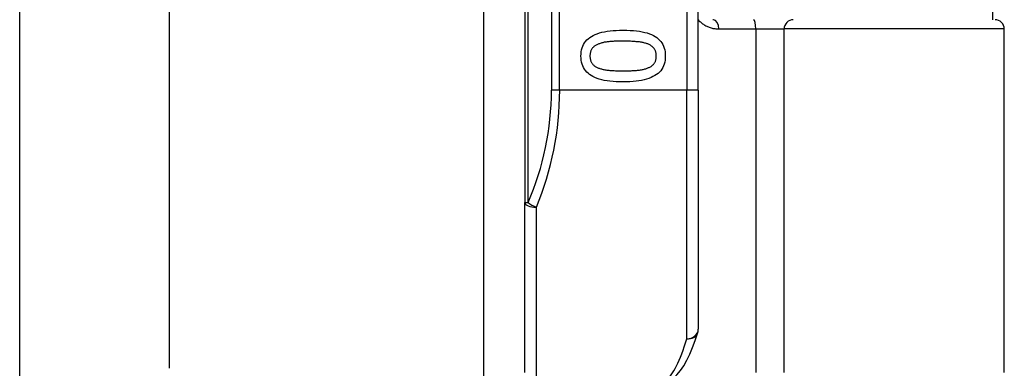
# Model space of a CAD drawing. Header units: inches. Extents: x 6 to 173, y 11 to 93.
# Tile 72 of 214: x 39.801 to 41.477, y 32.003 to 32.596. Entities that reach past the tile are written whole.
import ezdxf

# ---------------------------------------------------------------- set-up
doc = ezdxf.new("R2010")
doc.units = ezdxf.units.IN
doc.header["$MEASUREMENT"] = 0
doc.layers.add('Visible Edges(ANSI)', color=7, linetype='Continuous', lineweight=25)
doc.layers.add('Visible Tangent Edges(ANSI)', color=7, linetype='Continuous', lineweight=25)

msp = doc.modelspace()

# ---------------------------------------------------------------- linework, layer by layer
at = {"layer": 'Visible Edges(ANSI)'}
for p, q in [((39.8014, 36.8385), (39.8014, 31.9167)), ((40.0556, 36.7525), (40.0556, 32.0027)), ((40.6609, 34.1668), (40.6609, 32.2846)), ((40.9562, 32.4757), (40.9562, 33.9757)), ((40.5913, 29.7941), (40.5913, 32.7898)), ((41.4574, 32.5958), (41.4574, 32.6102)), ((41.4769, 31.9954), (41.4769, 32.5801)), ((40.9562, 32.4757), (40.9562, 32.0695)), ((40.6609, 31.9954), (40.6609, 32.2846))]:
    msp.add_line(p, q, dxfattribs=at)
at = {"layer": 'Visible Edges(ANSI)', "flags": 128}
for points in [[(40.982, 32.5958), (40.9808, 32.5958)], [(40.7566, 32.5339), (40.7567, 32.5376), (40.7571, 32.5412), (40.7577, 32.5445), (40.7586, 32.5477), (40.7597, 32.5508), (40.761, 32.5537), (40.7626, 32.5564), (40.7645, 32.5589), (40.7666, 32.5613), (40.7689, 32.5635), (40.7715, 32.5655), (40.7743, 32.5674), (40.7774, 32.5691), (40.7807, 32.5706), (40.7843, 32.572), (40.7882, 32.5733), (40.7923, 32.5744), (40.7967, 32.5753), (40.8013, 32.5762), (40.8062, 32.5768), (40.8113, 32.5773), (40.8167, 32.5777), (40.8224, 32.5779), (40.8283, 32.578)], [(40.8283, 32.578), (40.8344, 32.5779), (40.8402, 32.5777), (40.8457, 32.5773), (40.8509, 32.5768), (40.8559, 32.5761), (40.8606, 32.5753), (40.865, 32.5743), (40.8691, 32.5732), (40.873, 32.572), (40.8765, 32.5705), (40.8798, 32.569), (40.8828, 32.5672), (40.8856, 32.5654), (40.8881, 32.5633), (40.8904, 32.5611), (40.8924, 32.5587), (40.8942, 32.5562), (40.8958, 32.5535), (40.8971, 32.5507), (40.8982, 32.5476), (40.899, 32.5444), (40.8996, 32.5411), (40.9, 32.5376), (40.9001, 32.5339)], [(40.8283, 32.5593), (40.8259, 32.5592), (40.8236, 32.5592), (40.8213, 32.5592), (40.8192, 32.5592), (40.817, 32.5591), (40.815, 32.559), (40.813, 32.559), (40.8111, 32.5589), (40.8092, 32.5588), (40.8074, 32.5586), (40.8057, 32.5585), (40.8041, 32.5584), (40.8025, 32.5582), (40.8009, 32.558), (40.7993, 32.5578), (40.7978, 32.5575), (40.7963, 32.5573), (40.7949, 32.557), (40.7935, 32.5566), (40.7921, 32.5563), (40.7907, 32.5559), (40.7893, 32.5555), (40.788, 32.555), (40.7868, 32.5546)], [(40.8703, 32.5545), (40.8691, 32.5549), (40.8678, 32.5553), (40.8665, 32.5557), (40.8652, 32.5561), (40.8638, 32.5565), (40.8623, 32.5568), (40.8608, 32.5571), (40.8593, 32.5574), (40.8577, 32.5576), (40.856, 32.5579), (40.8543, 32.5581), (40.8525, 32.5582), (40.8507, 32.5584), (40.8489, 32.5586), (40.847, 32.5587), (40.8451, 32.5588), (40.8431, 32.5589), (40.8411, 32.559), (40.8391, 32.5591), (40.837, 32.5591), (40.8349, 32.5592), (40.8327, 32.5592), (40.8305, 32.5592), (40.8283, 32.5593)], [(40.7868, 32.5546), (40.7856, 32.5541), (40.7845, 32.5536), (40.7834, 32.5531), (40.7824, 32.5525), (40.7814, 32.5519), (40.7804, 32.5513), (40.7795, 32.5507), (40.7787, 32.55), (40.7779, 32.5493), (40.7771, 32.5485), (40.7764, 32.5477), (40.7758, 32.5469), (40.7751, 32.5461), (40.7746, 32.5452), (40.7741, 32.5442), (40.7736, 32.5433), (40.7732, 32.5422), (40.7729, 32.5412), (40.7726, 32.5401), (40.7723, 32.5389), (40.7721, 32.5377), (40.772, 32.5365), (40.7719, 32.5352), (40.7719, 32.5339)], [(40.8848, 32.5339), (40.8848, 32.5352), (40.8847, 32.5364), (40.8846, 32.5376), (40.8844, 32.5387), (40.8842, 32.5399), (40.8839, 32.5409), (40.8836, 32.542), (40.8832, 32.543), (40.8828, 32.5439), (40.8823, 32.5448), (40.8818, 32.5457), (40.8812, 32.5466), (40.8805, 32.5474), (40.8799, 32.5482), (40.8791, 32.5489), (40.8784, 32.5497), (40.8775, 32.5504), (40.8766, 32.551), (40.8757, 32.5517), (40.8747, 32.5523), (40.8737, 32.5529), (40.8726, 32.5534), (40.8715, 32.554), (40.8703, 32.5545)], [(40.8284, 32.4899), (40.8224, 32.49), (40.8166, 32.4902), (40.8111, 32.4906), (40.8059, 32.4911), (40.8009, 32.4918), (40.7963, 32.4926), (40.7919, 32.4936), (40.7877, 32.4947), (40.7839, 32.496), (40.7803, 32.4974), (40.777, 32.499), (40.774, 32.5007), (40.7712, 32.5026), (40.7687, 32.5046), (40.7664, 32.5068), (40.7643, 32.5092), (40.7625, 32.5117), (40.761, 32.5144), (40.7596, 32.5172), (40.7585, 32.5202), (40.7577, 32.5234), (40.7571, 32.5267), (40.7567, 32.5302), (40.7566, 32.5339)], [(40.7719, 32.5339), (40.7719, 32.5327), (40.772, 32.5314), (40.7721, 32.5303), (40.7723, 32.5291), (40.7725, 32.528), (40.7728, 32.527), (40.7731, 32.5259), (40.7735, 32.5249), (40.7739, 32.524), (40.7744, 32.5231), (40.775, 32.5222), (40.7755, 32.5213), (40.7762, 32.5205), (40.7768, 32.5197), (40.7776, 32.519), (40.7784, 32.5183), (40.7792, 32.5176), (40.7801, 32.5169), (40.781, 32.5163), (40.782, 32.5157), (40.783, 32.5151), (40.7841, 32.5146), (40.7852, 32.5141), (40.7864, 32.5136)], [(40.9001, 32.5339), (40.9, 32.5302), (40.8996, 32.5267), (40.899, 32.5233), (40.8981, 32.5201), (40.897, 32.5171), (40.8956, 32.5142), (40.894, 32.5115), (40.8922, 32.509), (40.8901, 32.5067), (40.8877, 32.5045), (40.8851, 32.5024), (40.8822, 32.5006), (40.8791, 32.4989), (40.8758, 32.4973), (40.8722, 32.4959), (40.8683, 32.4946), (40.8642, 32.4935), (40.8598, 32.4926), (40.8552, 32.4918), (40.8504, 32.4911), (40.8453, 32.4906), (40.8399, 32.4902), (40.8343, 32.49), (40.8284, 32.4899)], [(40.8705, 32.5137), (40.8717, 32.5142), (40.8728, 32.5147), (40.8738, 32.5152), (40.8748, 32.5158), (40.8758, 32.5164), (40.8767, 32.517), (40.8776, 32.5177), (40.8784, 32.5183), (40.8791, 32.519), (40.8799, 32.5198), (40.8805, 32.5205), (40.8812, 32.5213), (40.8818, 32.5222), (40.8823, 32.523), (40.8828, 32.524), (40.8832, 32.5249), (40.8836, 32.5259), (40.8839, 32.5269), (40.8842, 32.528), (40.8844, 32.5291), (40.8846, 32.5302), (40.8847, 32.5314), (40.8848, 32.5326), (40.8848, 32.5339)], [(40.7864, 32.5136), (40.7876, 32.5131), (40.7888, 32.5127), (40.7901, 32.5123), (40.7914, 32.512), (40.7927, 32.5116), (40.7942, 32.5113), (40.7956, 32.511), (40.7971, 32.5107), (40.7987, 32.5104), (40.8003, 32.5102), (40.802, 32.51), (40.8037, 32.5098), (40.8055, 32.5096), (40.8073, 32.5094), (40.8092, 32.5093), (40.8111, 32.5092), (40.8131, 32.5091), (40.8152, 32.5089), (40.8172, 32.5089), (40.8194, 32.5088), (40.8216, 32.5087), (40.8238, 32.5087), (40.8261, 32.5087), (40.8284, 32.5087)], [(40.8284, 32.5087), (40.8307, 32.5087), (40.833, 32.5087), (40.8353, 32.5087), (40.8374, 32.5088), (40.8396, 32.5089), (40.8417, 32.5089), (40.8437, 32.5091), (40.8457, 32.5092), (40.8476, 32.5093), (40.8494, 32.5094), (40.8513, 32.5096), (40.853, 32.5098), (40.8547, 32.51), (40.8564, 32.5102), (40.858, 32.5104), (40.8596, 32.5107), (40.8611, 32.511), (40.8626, 32.5113), (40.8641, 32.5117), (40.8654, 32.512), (40.8668, 32.5124), (40.8681, 32.5128), (40.8693, 32.5132), (40.8705, 32.5137)], [(40.9128, 31.9851), (40.9197, 31.9914), (40.9259, 31.9988), (40.9315, 32.0071), (40.9368, 32.0164), (40.9418, 32.0267), (40.9465, 32.038), (40.951, 32.0503), (40.9554, 32.0637)]]:
    msp.add_lwpolyline(points, dxfattribs=at)
at = {"layer": 'Visible Edges(ANSI)'}
for centre, radius, start, end in [((41.4612, 32.5801), 0.0157, 0, 90), ((40.9365, 32.0695), 0.0197, 342.9585, 0)]:
    msp.add_arc(centre, radius, start, end, dxfattribs=at)
at = {"layer": 'Visible Tangent Edges(ANSI)'}
for p, q in [((40.6667, 32.2846), (40.6667, 34.1668)), ((40.7064, 33.9757), (40.7064, 32.4757)), ((40.7203, 32.4757), (40.7203, 33.9757)), ((40.9365, 33.9757), (40.9365, 32.4757)), ((40.9911, 32.5801), (41.054, 32.5801)), ((41.054, 32.5801), (41.1022, 32.5801)), ((41.054, 32.5801), (41.054, 31.9954)), ((41.4769, 32.5801), (41.1022, 32.5801)), ((41.1022, 31.9954), (41.1022, 32.5801)), ((40.7203, 32.4757), (40.7064, 32.4757)), ((40.9365, 32.4757), (40.7203, 32.4757)), ((40.9562, 32.4757), (40.9365, 32.4757)), ((40.9365, 32.0528), (40.9365, 32.4757)), ((40.6609, 32.2846), (40.6667, 32.2846)), ((40.6806, 32.2768), (40.6806, 31.9757))]:
    msp.add_line(p, q, dxfattribs=at)
at = {"layer": 'Visible Tangent Edges(ANSI)', "flags": 128}
msp.add_lwpolyline([(40.9562, 32.5953), (40.9574, 32.5941), (40.9586, 32.593), (40.9598, 32.5919), (40.961, 32.5909), (40.9623, 32.5899), (40.9636, 32.5889), (40.9649, 32.588), (40.9662, 32.5872), (40.9676, 32.5864), (40.969, 32.5856), (40.9705, 32.5849), (40.9719, 32.5842), (40.9734, 32.5835), (40.9749, 32.583), (40.9764, 32.5824), (40.978, 32.5819), (40.9796, 32.5815), (40.9811, 32.5811), (40.9828, 32.5808), (40.9844, 32.5806), (40.9861, 32.5803), (40.9877, 32.5802), (40.9894, 32.5801), (40.9911, 32.5801)], dxfattribs=at)
at = {"layer": 'Visible Tangent Edges(ANSI)'}
msp.add_arc((40.226, 32.4757), 0.4803, 336.5561, 0, dxfattribs=at)
for centre, major_axis, ratio, start_param, end_param in [((40.982, 32.5801), (0, 0.0157), 0.580671, 4.712389, 6.283185), ((41.0504, 32.5801), (0, 0.0157), 0.225879, 4.712389, 6.283185), ((41.1179, 32.5801), (0, 0.0157), 0.998608, 0, 1.570796), ((40.24, 32.4757), (0, 0.5), 0.96063, 4.303216, 4.712389), ((40.6806, 32.2846), (-0.0197, 0), 0.39785, 0, 1.570796), ((40.6806, 32.2846), (-0.0181, 0.0078), 0.369668, 0.864875, 1.72975), ((40.9365, 32.0695), (0.0197, 0), 0.845842, 4.712389, 6.283185), ((40.887, 32.4757), (0, -0.5), 0.185699, 0.148494, 0.562654), ((40.9365, 32.0695), (0.0188, -0.0058), 0.834757, 4.962887, 6.283185)]:
    msp.add_ellipse(centre, major_axis=major_axis, ratio=ratio, start_param=start_param, end_param=end_param, dxfattribs=at)

doc.saveas('drawing.dxf')
